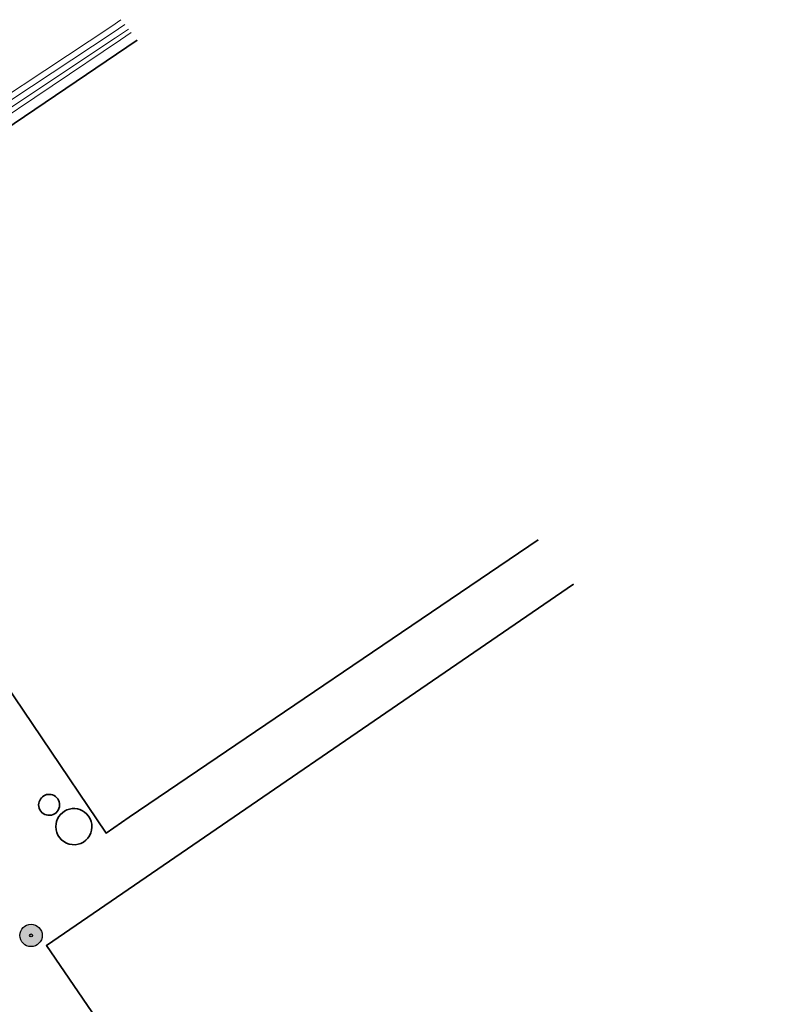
# Model space of a CAD drawing. Header units: metres. Extents: x 101608 to 104514, y 400798 to 405846.
# Tile 108 of 112: x 101867 to 102001, y 405559 to 405734. Entities that reach past the tile are written whole.
import ezdxf

# ---------------------------------------------------------------- set-up
doc = ezdxf.new("R2010")
doc.units = ezdxf.units.M
for name, color, linetype, lineweight in [('B-WE-GR-BOOM-A', 63, 'Continuous', 25), ('B-WE-GR-BOOM-S', 90, 'Continuous', 25), ('B-WE-GR-BOUWLAND-GV', 80, 'Continuous', 13), ('B-WE-OG-BEBOUWING-GV', 7, 'Continuous', 35), ('B-WE-OG-BEBOUWING_OPSLAGTANK-GV', 7, 'Continuous', 35), ('B-WE-OG-TERREIN_ERF-GV', 7, 'Continuous', 18), ('B-WE-OG-WATER-GV', 130, 'Continuous', 18), ('B-WE-OG-WATER_SLOOT-GV', 120, 'Continuous', 18)]:
    doc.layers.add(name, color=color, linetype=linetype, lineweight=lineweight)

# ---------------------------------------------------------------- blocks, each defined once
blk = doc.blocks.new('SGR-BOOM_01-SO')
at = {"layer": 'B-WE-GR-BOOM-A'}
h = blk.add_hatch(color=256, dxfattribs=at)
h.dxf.hatch_style = 1
edge = h.paths.add_edge_path()
edge.add_arc((0, 0), 2, 0, 360)
at = {"color": 0, "linetype": 'ByBlock', "lineweight": -2}
for radius in [2, 0.25]:
    blk.add_circle((0, 0), radius, dxfattribs=at)

msp = doc.modelspace()

# ---------------------------------------------------------------- linework, layer by layer
at = {"layer": 'B-WE-GR-BOUWLAND-GV', "flags": 128}
msp.add_lwpolyline([(101851.671, 405712.092), (101883.524, 405733.13), (101885.153, 405734.26)], dxfattribs=at)
at = {"layer": 'B-WE-OG-BEBOUWING-GV', "flags": 128}
for points in [[(101888.061, 405730.637), (101818.628, 405683.627), (101821.502, 405679.383), (101859.484, 405623.219)], [(101965.933, 405633.636), (101871.873, 405569.176), (101904.231, 405521.85), (101917.442, 405530.885), (101925.712, 405518.817), (101912.47, 405509.783), (101933.844, 405478.548)]]:
    msp.add_lwpolyline(points, dxfattribs=at)
at = {"layer": 'B-WE-OG-BEBOUWING-GV'}
msp.add_lwpolyline([(101859.484, 405623.219), (101882.5, 405589.234), (101886.639, 405592.038), (101959.631, 405641.487)], dxfattribs=at)
at = {"layer": 'B-WE-OG-BEBOUWING_OPSLAGTANK-GV'}
for points in [[(101873.674, 405595.586, 0.6684268), (101870.479, 405594.263)], [(101870.479, 405594.263, 1.4965403), (101873.674, 405595.586)], [(101879.043, 405592.655, 0.6682119), (101873.538, 405590.374)], [(101873.538, 405590.374, 1.4964574), (101879.043, 405592.655)]]:
    msp.add_lwpolyline(points, format="xyb", dxfattribs=at)
at = {"layer": 'B-WE-OG-TERREIN_ERF-GV', "flags": 128}
for points in [[(101886.99, 405731.972), (101885.074, 405730.673), (101860.626, 405714.291)], [(101959.631, 405641.487), (101886.639, 405592.038)], [(102034.811, 405547.84), (101933.844, 405478.548), (101912.47, 405509.783), (101925.712, 405518.817), (101917.442, 405530.885), (101904.231, 405521.85), (101871.873, 405569.176), (101965.933, 405633.636)]]:
    msp.add_lwpolyline(points, dxfattribs=at)
at = {"layer": 'B-WE-OG-TERREIN_ERF-GV'}
msp.add_lwpolyline([(101886.639, 405592.038), (101882.5, 405589.234), (101859.484, 405623.219), (101848.618, 405615.861), (101840.699, 405627.554), (101828.748, 405645.202), (101810.6, 405671.999), (101821.502, 405679.383), (101818.628, 405683.627), (101888.061, 405730.637)], dxfattribs=at)
for points in [[(101870.479, 405594.263, -0.6684268), (101873.674, 405595.586)], [(101873.674, 405595.586, -1.4965403), (101870.479, 405594.263)], [(101873.538, 405590.374, -0.6682119), (101879.043, 405592.655)], [(101879.043, 405592.655, -1.4964574), (101873.538, 405590.374)]]:
    msp.add_lwpolyline(points, format="xyb", dxfattribs=at)
at = {"layer": 'B-WE-OG-WATER-GV', "flags": 128}
for points in [[(101885.842, 405733.401), (101883.612, 405731.839), (101782.939, 405665.393), (101771.724, 405657.858), (101771.438, 405657.686), (101772.542, 405656.448)], [(101772.542, 405656.448), (101772.617, 405656.499), (101784.863, 405664.931), (101884.21, 405731.019), (101886.498, 405732.585)]]:
    msp.add_lwpolyline(points, dxfattribs=at)
at = {"layer": 'B-WE-OG-WATER_SLOOT-GV', "flags": 128}
for points in [[(101885.153, 405734.26), (101883.524, 405733.13), (101851.671, 405712.092), (101824.923, 405694.734), (101794.955, 405674.666), (101782.512, 405666.361), (101775.97, 405661.845), (101771.194, 405658.665), (101770.983, 405658.525), (101770.837, 405658.498), (101770.64, 405658.582), (101771.438, 405657.686), (101771.724, 405657.858), (101782.939, 405665.393), (101883.612, 405731.839), (101885.842, 405733.401)], [(101886.498, 405732.585), (101884.21, 405731.019), (101784.863, 405664.931), (101772.617, 405656.499), (101772.542, 405656.448), (101773.01, 405655.923), (101773.049, 405655.977), (101773.968, 405656.592), (101782.224, 405662.117), (101799.015, 405673.083), (101817.835, 405685.467), (101860.626, 405714.291), (101885.074, 405730.673), (101886.99, 405731.972)]]:
    msp.add_lwpolyline(points, dxfattribs=at)

# ---------------------------------------------------------------- block references
at = {"layer": 'B-WE-GR-BOOM-S'}
msp.add_blockref('SGR-BOOM_01-SO', (101869.117, 405570.984), dxfattribs=at)

doc.saveas('drawing.dxf')
